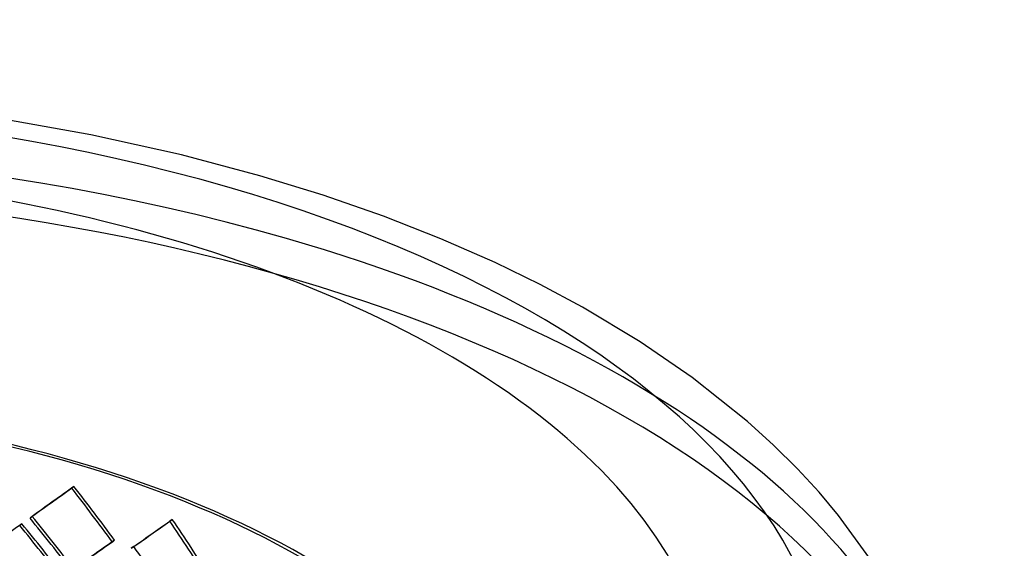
# Model space of a CAD drawing. Header units: millimetres. Extents: x -852 to 852, y -751 to 649.
# Tile 10 of 10: x 236 to 822, y 335 to 649. Entities that reach past the tile are written whole.
import ezdxf

# ---------------------------------------------------------------- set-up
doc = ezdxf.new("R2010")
doc.units = ezdxf.units.MM
doc.layers.add('HIDDEN', color=7, linetype='Continuous')
doc.layers.add('THICK', color=7, linetype='Continuous')

msp = doc.modelspace()

# ---------------------------------------------------------------- linework, layer by layer
at = {"layer": 'HIDDEN'}
for p, q in [((268.75, 371.87), (267.5, 370.78)), ((243.89, 354.12), (242.64, 353.04)), ((327.21, 352.34), (325.69, 351.34)), ((237.75, 349.73), (236.5, 348.64)), ((292.87, 339.99), (291.62, 338.9)), ((304.32, 336.16), (302.8, 335.17))]:
    msp.add_line(p, q, dxfattribs=at)
for centre, major_axis, ratio, start_param, end_param in [((0, 177.07), (790, 0), 0.5, 1.047198, 2.617994), ((0, 154.15), (790, 0), 0.5, 0, 2.617994), ((0, 177.07), (790, 0), 0.5, 0, 1.047198), ((0, 154.15), (-537.5, 0), 0.5, -3.141592, -0.523599), ((0, 154.15), (535, 0), 0.5, 0, 2.617994), ((0, 139.12), (534.72, 402.2), 0.042828, 1.014996, 1.067876), ((0, 139.12), (537.22, 404.08), 0.042828, 1.014996, 1.06763), ((0, 139.12), (454.47, -604.22), 0.467176, 1.550118, 1.602998), ((0, 139.12), (456.59, -607.05), 0.467176, 1.550364, 1.602998), ((0, 90.14), (454.47, -604.22), 0.467176, 1.602998, 1.655879), ((0, 90.14), (456.59, -607.05), 0.467176, 1.602998, 1.655633), ((0, 139.12), (534.96, 367.73), 0.018477, -0.981879, -0.928998), ((0, 139.12), (537.46, 369.45), 0.018477, -0.981633, -0.928998), ((0, 139.12), (428.55, -623.42), 0.513731, 1.505215, 1.558096), ((0, 139.12), (430.55, -626.33), 0.513731, 1.505462, 1.558096), ((0, 139.12), (537.22, 404.08), 0.042828, 1.080407, 1.133246), ((0, 78.27), (454.47, -604.22), 0.467176, 1.615812, 1.668715), ((0, 78.27), (456.59, -607.05), 0.467176, 1.615753, 1.668409), ((0, 90.14), (537.22, 404.08), 0.042828, 0.962361, 1.014996), ((0, 90.14), (534.72, 402.2), 0.042828, 0.962115, 1.014996), ((0, 90.14), (430.55, -626.33), 0.513731, 1.558096, 1.610731)]:
    msp.add_ellipse(centre, major_axis=major_axis, ratio=ratio, start_param=start_param, end_param=end_param, dxfattribs=at)
at = {"layer": 'THICK'}
for p, q in [((278.7, 580.73), (222.81, 590.56)), ((332.71, 568.8), (278.7, 580.73)), ((379.28, 556.41), (332.71, 568.8)), ((416.77, 544.86), (379.28, 556.41)), ((452.63, 532.35), (416.77, 544.86)), ((486.77, 518.96), (452.63, 532.35)), ((519.03, 504.79), (486.77, 518.96)), ((545.75, 491.79), (519.03, 504.79)), ((570.91, 478.35), (545.75, 491.79)), ((605.31, 457.75), (570.91, 478.35)), ((636.15, 436.63), (605.31, 457.75)), ((669.06, 410.44), (636.15, 436.63)), ((684.59, 396.39), (669.06, 410.44)), ((698.74, 382.39), (684.59, 396.39)), ((711.58, 368.45), (698.74, 382.39)), ((723.2, 354.61), (711.58, 368.45)), ((741.21, 329.99), (723.2, 354.61))]:
    msp.add_line(p, q, dxfattribs=at)
for major_axis, start_param, end_param in [((719.4, 0), 1.047198, 4.18879), ((648.8, 0), -0.523599, 2.617994), ((719.4, 0), -0.523599, 1.047198), ((648.8, 0), 2.617994, 5.759587)]:
    msp.add_ellipse((0, 238.21), major_axis=major_axis, ratio=0.5, start_param=start_param, end_param=end_param, dxfattribs=at)

doc.saveas('drawing.dxf')
